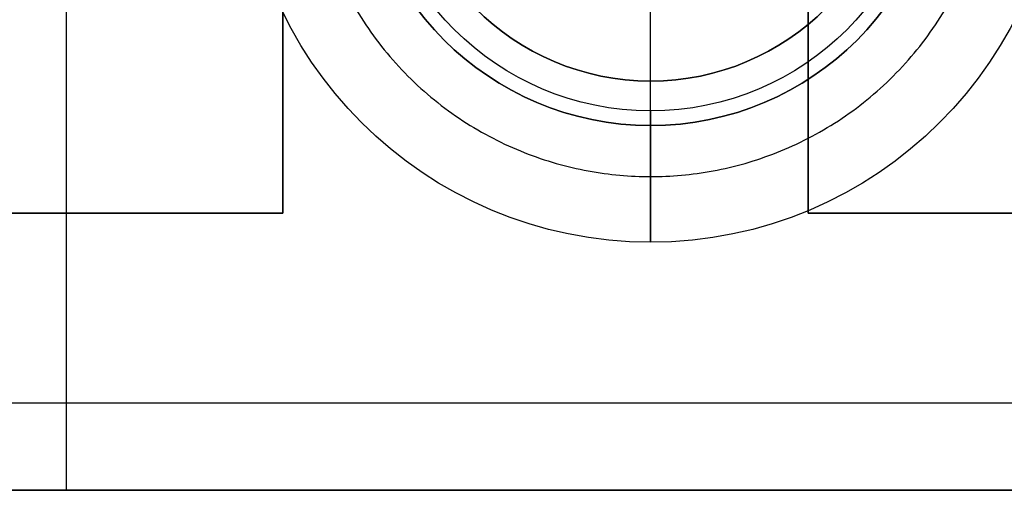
# Model space of a CAD drawing. Header units: millimetres. Extents: x -426 to 406, y -14 to 15.
# Tile 244 of 256: x 331.14 to 348, y -10.48 to -2.42. Entities that reach past the tile are written whole.
import ezdxf

# ---------------------------------------------------------------- set-up
doc = ezdxf.new("R2010")
doc.units = ezdxf.units.MM
doc.layers.add('METAL NEGRO', color=7, linetype='Continuous')

msp = doc.modelspace()

# ---------------------------------------------------------------- linework, layer by layer
at = {"layer": 'METAL NEGRO'}
for p, q in [((331.94, -10.48, 1099.831), (331.94, 12.02, 1099.831)), ((331.94, -8.98, 1101.331), (331.94, 10.52, 1101.331)), ((335.64, 7.27, 1118.081), (335.64, -5.73, 1118.081)), ((344.64, -5.73, 1118.081), (344.64, 7.27, 1118.081)), ((341.94, -3.98, 1084.831), (341.94, -1.98, 1084.831)), ((341.94, -3.468, 1093.331), (341.94, -1.98, 1093.331)), ((341.94, -6.23, 1099.831), (341.94, -3.468, 1099.831)), ((341.94, -3.468, 1093.331), (341.94, -3.468, 1099.831)), ((324.64, -5.73, 1118.081), (335.64, -5.73, 1118.081)), ((331.94, -10.48, 1118.331), (331.94, -5.73, 1118.331)), ((344.64, -5.73, 1118.081), (355.64, -5.73, 1118.081)), ((257.44, -10.48, 1109.081), (406.44, -10.48, 1109.081)), ((331.94, -10.48, 1118.331), (331.94, -10.48, 1099.831))]:
    msp.add_line(p, q, dxfattribs=at)
at = {"layer": 'METAL NEGRO', "extrusion": (0, 0, -1)}
for centre, radius, start, end in [((-341.94, 0.77, -1099.831), 5, 270, 90), ((-341.94, 0.77, -1101.331), 5, 270, 90), ((-341.94, 0.77, -1099.831), 5, 90, 270), ((-341.94, 0.77, -1101.331), 5, 90, 270), ((-341.94, 0.77, -1099.831), 7, 180, 0), ((-341.94, 0.77, -1084.831), 4.75, 180, 0), ((-341.94, 0.77, -1099.831), 4.238, 180, 0)]:
    msp.add_arc(centre, radius, start, end, dxfattribs=at)
at = {"layer": 'METAL NEGRO'}
for centre, radius, start, end in [((341.94, 0.77, 1100.581), 5, 90, 270), ((341.94, 0.77, 1100.581), 5, 270, 90), ((341.94, 0.77, 1093.331), 4.238, 180, 0), ((341.94, 0.77, 1096.581), 4.238, 180, 0)]:
    msp.add_arc(centre, radius, start, end, dxfattribs=at)
for points in [[(335.64, 7.27, 1118.331), (335.64, -5.73, 1118.331)], [(335.64, -5.73, 1117.831), (335.64, 7.27, 1117.831)], [(344.64, -5.73, 1118.331), (344.64, 7.27, 1118.331)], [(344.64, 7.27, 1117.831), (344.64, -5.73, 1117.831)], [(341.94, -3.98, 1084.831), (341.94, -6.23, 1099.831)], [(341.94, -4.23, 1101.331), (341.94, -4.23, 1099.831)], [(335.64, -5.73, 1118.331), (324.64, -5.73, 1118.331)], [(324.64, -5.73, 1117.831), (335.64, -5.73, 1117.831)], [(335.64, -5.73, 1118.331), (335.64, -5.73, 1117.831)], [(355.64, -5.73, 1118.331), (344.64, -5.73, 1118.331)], [(344.64, -5.73, 1117.831), (355.64, -5.73, 1117.831)], [(344.64, -5.73, 1117.831), (344.64, -5.73, 1118.331)], [(259.44, -8.98, 1101.331), (404.44, -8.98, 1101.331)], [(406.44, -10.48, 1099.831), (257.44, -10.48, 1099.831)], [(257.44, -10.48, 1118.331), (406.44, -10.48, 1118.331)]]:
    msp.add_open_spline(points, degree=1, dxfattribs=at)
msp.add_rational_spline([(336.065, 0.77, 1092.331), (336.065, -5.105, 1092.331), (341.94, -5.105, 1092.331), (347.815, -5.105, 1092.331), (347.815, 0.77, 1092.331)], [1, 0.707106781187, 1, 0.707106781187, 1], degree=2, knots=[1.570796, 1.570796, 1.570796, 3.141593, 3.141593, 4.712389, 4.712389, 4.712389], dxfattribs=at)

doc.saveas('drawing.dxf')
